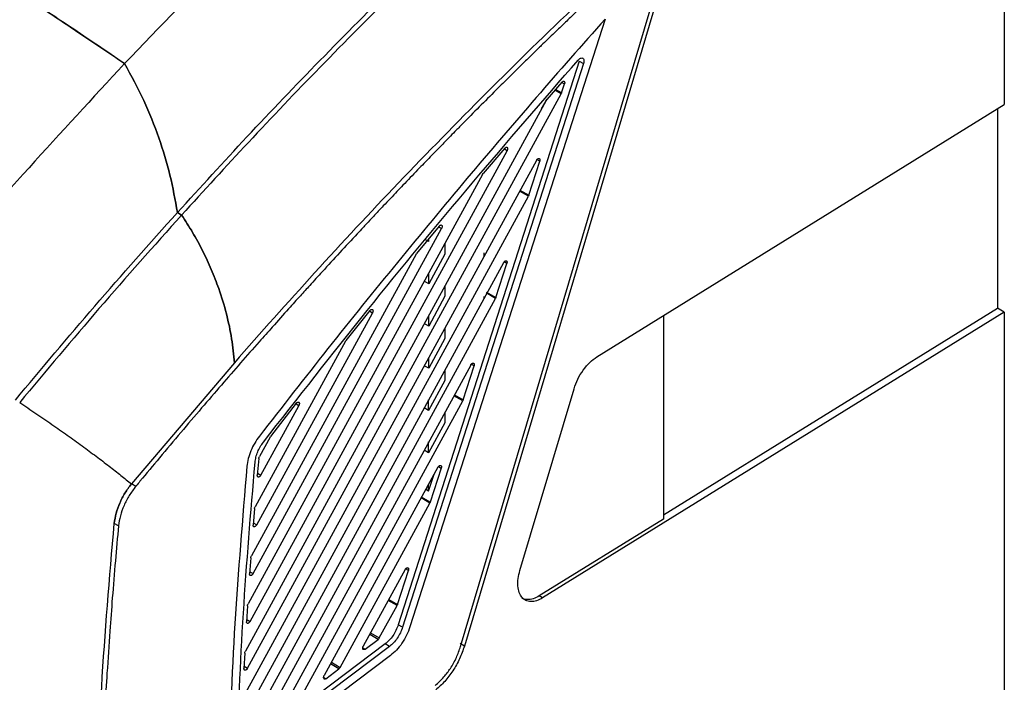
# Model space of a CAD drawing. Extents: x 189 to 1575, y -41 to 1223.
# Tile 49 of 60: x 1413 to 1575, y 188 to 297. Entities that reach past the tile are written whole.
import ezdxf

# ---------------------------------------------------------------- set-up
doc = ezdxf.new("R2010")
doc.units = 0
doc.layers.get('0').update_dxf_attribs({"linetype": 'CONTINUOUS'})

msp = doc.modelspace()

# ---------------------------------------------------------------- linework, layer by layer
at = {"color": 7, "linetype": 'Continuous'}
for p, q in [((1575.41, 398.97), (1575.41, 283.4)), ((1485.54, 193.82), (1521.42, 314.3)), ((1522, 314.22), (1486.16, 193.88)), ((1509.42, 297.55), (1477.17, 197.07)), ((1505.13, 290.58), (1475.24, 197.42)), ((1505.87, 290.22), (1475.96, 197.01)), ((1505.13, 290.58), (1505.87, 290.22)), ((1502.27, 287.1), (1499.78, 284.24)), ((1502.23, 285.33), (1502.72, 286.83)), ((1450.32, 190.22), (1502.17, 285.18)), ((1502.23, 285.33), (1502.17, 285.18)), ((1499.67, 284.09), (1449.96, 193.06)), ((1498.9, 282.68), (1499.83, 284.3)), ((1499.67, 284.09), (1499.78, 284.24)), ((1508.05, 241.69), (1575.41, 283.4)), ((1574.28, 282.7), (1574.28, 249.76)), ((1450.74, 197.97), (1493.22, 275.76)), ((1492.83, 276.18), (1489.28, 272)), ((1498.07, 274.17), (1449.6, 185.42)), ((1496.81, 268.42), (1498.62, 274.05)), ((1489.18, 271.86), (1450.41, 200.86)), ((1489.18, 271.86), (1489.28, 272)), ((1496.74, 268.26), (1495.27, 269.11)), ((1495.33, 269.25), (1496.81, 268.42)), ((1449.98, 182.63), (1496.74, 268.26)), ((1496.81, 268.42), (1496.74, 268.26)), ((1439.43, 265.15), (1438.72, 265.56)), ((1438.72, 265.56), (1439.43, 265.15)), ((1451.24, 205.87), (1482.39, 262.9)), ((1482, 263.31), (1478.26, 258.79)), ((1480.27, 260.75), (1479.74, 261.05)), ((1480.27, 260.75), (1480.27, 261.23)), ((1482.95, 260.44), (1482.95, 258.68)), ((1478.17, 258.66), (1478.26, 258.79)), ((1492.64, 257.26), (1450.05, 179.28)), ((1478.17, 258.66), (1450.95, 208.81)), ((1482.95, 258.68), (1480.27, 253.77)), ((1480.27, 253.77), (1480.27, 255.53)), ((1491.38, 251.5), (1493.19, 257.14)), ((1480.27, 253.77), (1479.53, 254.19)), ((1482.95, 253.47), (1482.95, 251.71)), ((1489.81, 252.39), (1491.38, 251.5)), ((1452.69, 180.63), (1491.32, 251.35)), ((1482.95, 251.71), (1480.27, 246.79)), ((1491.32, 251.35), (1489.75, 252.26)), ((1491.38, 251.5), (1491.32, 251.35)), ((1470.56, 249.35), (1466.59, 244.41)), ((1575.41, 249.1), (1499.1, 201.86)), ((1519.06, 215.57), (1574.28, 249.76)), ((1575.41, 249.1), (1574.28, 249.76)), ((1575.41, 249.1), (1575.41, 51.94)), ((1451.84, 213.93), (1470.96, 248.95)), ((1480.27, 246.79), (1480.27, 248.56)), ((1519.06, 248.51), (1519.06, 214.89)), ((1480.27, 246.79), (1479.53, 247.21)), ((1482.95, 246.5), (1482.95, 244.74)), ((1466.51, 244.28), (1451.57, 216.92)), ((1466.51, 244.28), (1466.59, 244.41)), ((1482.95, 244.74), (1480.27, 239.82)), ((1480.27, 239.82), (1480.27, 241.58)), ((1448.14, 240.72), (1431.13, 220.7)), ((1448.14, 240.72), (1448.14, 240.72)), ((1487.21, 240.35), (1456.52, 184.15)), ((1480.27, 239.82), (1479.53, 240.23)), ((1482.95, 239.53), (1482.96, 237.77)), ((1485.95, 234.59), (1487.76, 240.23)), ((1482.96, 237.77), (1480.26, 232.84)), ((1495.35, 206.4), (1504.3, 236.44)), ((1459.16, 185.5), (1485.89, 234.44)), ((1480.26, 232.84), (1480.26, 234.6)), ((1485.95, 234.59), (1485.89, 234.44)), ((1452.52, 222.16), (1458.79, 233.63)), ((1458.38, 234.03), (1454.12, 228.56)), ((1480.26, 232.84), (1479.53, 233.26)), ((1482.96, 232.56), (1482.96, 230.8)), ((1482.96, 230.8), (1480.26, 225.86)), ((1454.05, 228.44), (1452.29, 225.21)), ((1454.05, 228.44), (1454.12, 228.56)), ((1480.26, 225.86), (1479.53, 226.28)), ((1480.26, 225.86), (1480.26, 227.63)), ((1452.19, 224.91), (1451.94, 222.13)), ((1481.79, 223.44), (1462.99, 189.02)), ((1482.34, 223.32), (1480.53, 217.68)), ((1480.26, 219.5), (1481.16, 222.29)), ((1431.84, 220.29), (1431.13, 220.7)), ((1480.26, 219.5), (1479.78, 219.77)), ((1480.26, 219.5), (1480.26, 220.65)), ((1451.47, 216.62), (1451.25, 213.89)), ((1465.63, 190.37), (1480.46, 217.53)), ((1480.53, 217.68), (1480.46, 217.53)), ((1519.06, 214.89), (1498.54, 202.19)), ((1429, 213.77), (1428.29, 214.18)), ((1450.85, 208.5), (1450.66, 205.83)), ((1476.36, 206.53), (1469.46, 193.9)), ((1475.1, 200.77), (1476.91, 206.41)), ((1499.1, 201.86), (1498.54, 202.19)), ((1450.31, 200.54), (1450.15, 197.92)), ((1472.1, 195.25), (1475.04, 200.62)), ((1475.1, 200.77), (1475.04, 200.62)), ((1475.96, 197.01), (1475.24, 197.42)), ((1473.79, 193.83), (1448.49, 174.77)), ((1473.08, 194.25), (1448.53, 175.76)), ((1469.74, 193.38), (1471.9, 195)), ((1473.79, 193.83), (1473.08, 194.25)), ((1486.16, 193.88), (1485.45, 194.29)), ((1473.94, 192.31), (1447.08, 172.08)), ((1449.86, 192.74), (1449.73, 190.17)), ((1463.27, 188.5), (1465.43, 190.13))]:
    msp.add_line(p, q, dxfattribs=at)
at = {"color": 8, "linetype": 'Continuous'}
for p, q in [((1502.27, 287.08), (1502.72, 286.83)), ((1502.17, 285.18), (1501.12, 285.78)), ((1502.23, 285.33), (1501.22, 285.9)), ((1493.22, 275.76), (1492.79, 276.01)), ((1498.62, 274.05), (1498.16, 274.31)), ((1482.39, 262.9), (1481.95, 263.16)), ((1489.43, 258.36), (1489.43, 258.91)), ((1493.19, 257.14), (1492.73, 257.4)), ((1489.43, 251.39), (1489.43, 251.69)), ((1470.96, 248.95), (1470.52, 249.2)), ((1487.76, 240.23), (1487.3, 240.49)), ((1485.89, 234.44), (1484.44, 235.28)), ((1484.51, 235.41), (1485.95, 234.59)), ((1458.79, 233.63), (1458.35, 233.89)), ((1481.88, 223.58), (1482.34, 223.32)), ((1451.97, 222.47), (1452.52, 222.16)), ((1431.13, 220.7), (1431.13, 220.7)), ((1480.46, 217.53), (1479.01, 218.37)), ((1480.53, 217.68), (1479.09, 218.5)), ((1451.28, 214.25), (1451.84, 213.93)), ((1450.68, 206.19), (1451.24, 205.87)), ((1476.91, 206.41), (1476.45, 206.67)), ((1475.04, 200.62), (1473.59, 201.45)), ((1473.66, 201.59), (1475.1, 200.77)), ((1450.18, 198.29), (1450.74, 197.97)), ((1471.9, 195), (1470.51, 195.82)), ((1470.65, 196.08), (1472.1, 195.25)), ((1469.37, 193.6), (1469.74, 193.38)), ((1449.75, 190.55), (1450.32, 190.22)), ((1465.43, 190.13), (1464.04, 190.95)), ((1464.18, 191.21), (1465.63, 190.37)), ((1462.9, 188.73), (1463.27, 188.5))]:
    msp.add_line(p, q, dxfattribs=at)
at = {"color": 7, "linetype": 'Continuous'}
for points, knots in [([(1483.96, 342.65), (1477.85, 337.12), (1465.64, 326.06), (1447.63, 308.54), (1435.88, 296.29), (1430.01, 290.17)], [0, 0, 0, 0, 0.3333301, 0.6666639, 1, 1, 1, 1]), ([(1438.72, 265.56), (1442.54, 269.74), (1450.32, 278.27), (1462.4, 290.88), (1475.05, 303.6), (1488.28, 316.37), (1497.36, 324.67), (1501.98, 328.88)], [0, 0, 0, 0, 0.186625, 0.379938, 0.579937, 0.786625, 1, 1, 1, 1]), ([(1370.01, 327.95), (1372.62, 326.44), (1377.62, 323.53), (1385.18, 319.05), (1392.59, 314.57), (1400.02, 309.95), (1407.46, 305.19), (1414.81, 300.38), (1422.38, 295.33), (1427.37, 291.95), (1430.01, 290.17)], [0, 0, 0, 0, 0.130315, 0.249839, 0.377648, 0.500001, 0.620993, 0.750003, 0.867745, 1, 1, 1, 1]), ([(1430.01, 290.17), (1427.02, 292.19), (1421.28, 296.08), (1412.65, 301.81), (1404.27, 307.26), (1395.76, 312.62), (1387.35, 317.76), (1378.72, 322.9), (1372.97, 326.23), (1370.01, 327.95)], [0, 0, 0, 0, 0.14996, 0.287673, 0.431836, 0.569243, 0.713082, 0.851946, 1, 1, 1, 1]), ([(1502.68, 328.47), (1497.91, 324.11), (1488.58, 315.59), (1475.12, 302.56), (1462.48, 289.83), (1450.64, 277.44), (1443.1, 269.17), (1439.43, 265.15)], [0, 0, 0, 0, 0.220882, 0.431323, 0.631323, 0.820882, 1, 1, 1, 1]), ([(1521.42, 314.3), (1521.39, 314.27), (1521.3, 314.19), (1521.02, 313.94), (1520.45, 313.42), (1519.52, 312.58), (1518.04, 311.23), (1515.93, 309.3), (1513.11, 306.7), (1510.77, 304.51), (1509.1, 302.94), (1508.3, 302.19), (1507.5, 301.43), (1506.7, 300.67), (1505.9, 299.91), (1505.04, 299.1), (1503.89, 298), (1502.54, 296.7), (1501.15, 295.37), (1499.97, 294.22), (1499.15, 293.43), (1498.66, 292.95), (1498.53, 292.82), (1498.2, 292.5), (1497.6, 291.92), (1496.71, 291.05), (1495.82, 290.17), (1494.93, 289.3), (1494.05, 288.42), (1493.16, 287.55), (1492.27, 286.67), (1489.83, 284.23), (1487.27, 281.67), (1484.69, 279.03), (1483.49, 277.81), (1482.13, 276.41), (1480.4, 274.64), (1478.32, 272.48), (1476.49, 270.57), (1474.99, 269), (1473.91, 267.86), (1472.61, 266.49), (1471.28, 265.08), (1470.16, 263.88), (1469.27, 262.93), (1466.83, 260.31), (1463.89, 257.13), (1460.77, 253.7), (1458.92, 251.66), (1456.86, 249.37), (1454.6, 246.84), (1451.95, 243.85), (1449.14, 240.66), (1445.97, 237.01), (1442.67, 233.18), (1439.26, 229.17), (1435.86, 225.13), (1433.4, 222.18), (1432.1, 220.6), (1431.86, 220.32), (1431.84, 220.29)], [0, 0, 0, 0, 0.000914, 0.002736, 0.009103, 0.019101, 0.03273, 0.05655, 0.086825, 0.123555, 0.13221, 0.140865, 0.14952, 0.158175, 0.16683, 0.175485, 0.185981, 0.204281, 0.219342, 0.231165, 0.242909, 0.245993, 0.247086, 0.247219, 0.256913, 0.266608, 0.276302, 0.285997, 0.295692, 0.305386, 0.315081, 0.324775, 0.385712, 0.399301, 0.410352, 0.425415, 0.44449, 0.467578, 0.494677, 0.505546, 0.517595, 0.530823, 0.549231, 0.562074, 0.568655, 0.579006, 0.644422, 0.667813, 0.685208, 0.707234, 0.738066, 0.762681, 0.798131, 0.834655, 0.872466, 0.912509, 0.953872, 0.991758, 0.999153, 1, 1, 1, 1]), ([(1520.71, 314.71), (1515.44, 309.87), (1505.03, 300.33), (1489.89, 285.52), (1475.37, 270.66), (1461.48, 255.8), (1452.54, 245.7), (1448.14, 240.72)], [0, 0, 0, 0, 0.2115107, 0.417266, 0.6172662, 0.8115108, 1, 1, 1, 1]), ([(1509.42, 297.55), (1505.61, 293.23), (1497.94, 284.55), (1486.5, 271.13), (1475.03, 257.3), (1463.58, 243.12), (1456.04, 233.43), (1452.28, 228.59)], [0, 0, 0, 0, 0.195275, 0.392921, 0.593792, 0.796947, 1, 1, 1, 1]), ([(1430.01, 290.17), (1424.72, 284.47), (1414.15, 273.08), (1398.65, 255.34), (1388.6, 243.1), (1383.57, 236.98)], [0, 0, 0, 0, 0.333337, 0.66667, 1, 1, 1, 1]), ([(1430.01, 290.17), (1431.11, 288.16), (1433.29, 284.15), (1435.75, 277.92), (1437.65, 271.67), (1438.36, 267.61), (1438.72, 265.56)], [0, 0, 0, 0, 0.2505652, 0.4993485, 0.7458287, 1, 1, 1, 1]), ([(1438.72, 265.56), (1438.36, 267.61), (1437.65, 271.67), (1435.75, 277.92), (1433.29, 284.15), (1431.11, 288.16), (1430.01, 290.17)], [0, 0, 0, 0, 0.254158, 0.500651, 0.749435, 1, 1, 1, 1]), ([(1452.94, 227.59), (1458.64, 234.89), (1470, 249.42), (1487.37, 270.49), (1499.13, 284.03), (1504.98, 290.77)], [0, 0, 0, 0, 0.335999, 0.669349, 1, 1, 1, 1]), ([(1504.98, 290.77), (1505.04, 290.84), (1505.17, 290.97), (1505.38, 291.08), (1505.58, 291.13), (1505.74, 291.08), (1505.86, 290.96), (1505.94, 290.75), (1505.94, 290.48), (1505.89, 290.3), (1505.87, 290.22)], [0, 0, 0, 0, 0.116428, 0.242771, 0.373069, 0.500111, 0.59913, 0.749808, 0.894628, 1, 1, 1, 1]), ([(1502.27, 287.1), (1502.3, 287.13), (1502.36, 287.2), (1502.46, 287.25), (1502.56, 287.28), (1502.65, 287.26), (1502.72, 287.19), (1502.75, 287.09), (1502.75, 286.96), (1502.73, 286.87), (1502.72, 286.83)], [0, 0, 0, 0, 0.113525, 0.225631, 0.355907, 0.484688, 0.622793, 0.762244, 0.880608, 1, 1, 1, 1]), ([(1492.83, 276.18), (1492.87, 276.22), (1492.94, 276.29), (1493.06, 276.35), (1493.17, 276.36), (1493.26, 276.32), (1493.32, 276.22), (1493.32, 276.07), (1493.29, 275.91), (1493.24, 275.81), (1493.22, 275.76)], [0, 0, 0, 0, 0.121438, 0.242823, 0.361838, 0.482894, 0.620962, 0.760763, 0.887665, 1, 1, 1, 1]), ([(1498.07, 274.17), (1498.1, 274.22), (1498.15, 274.32), (1498.27, 274.43), (1498.38, 274.49), (1498.46, 274.5), (1498.53, 274.49), (1498.6, 274.44), (1498.65, 274.35), (1498.66, 274.21), (1498.63, 274.11), (1498.62, 274.05)], [0, 0, 0, 0, 0.120105, 0.239513, 0.3786, 0.446073, 0.515816, 0.638337, 0.755892, 0.874186, 1, 1, 1, 1]), ([(1411.95, 234.56), (1416.3, 239.77), (1425.1, 250.3), (1434.15, 260.43), (1438.72, 265.56)], [0, 0, 0, 0, 0.494301, 1, 1, 1, 1]), ([(1439.43, 265.15), (1434.85, 260.02), (1425.81, 249.89), (1417.01, 239.36), (1412.66, 234.16)], [0, 0, 0, 0, 0.505744, 1, 1, 1, 1]), ([(1439.43, 265.15), (1440.05, 264.19), (1441.3, 262.28), (1442.93, 259.25), (1444.37, 256.14), (1445.73, 252.65), (1446.89, 248.81), (1447.78, 244.67), (1448.02, 242.04), (1448.14, 240.72)], [0, 0, 0, 0, 0.1239866, 0.2495817, 0.3743119, 0.499722, 0.6657352, 0.8331815, 1, 1, 1, 1]), ([(1448.14, 240.72), (1448.02, 242.04), (1447.78, 244.67), (1446.89, 248.81), (1445.73, 252.65), (1444.37, 256.14), (1442.93, 259.25), (1441.3, 262.28), (1440.05, 264.19), (1439.43, 265.15)], [0, 0, 0, 0, 0.1668078, 0.3342461, 0.5002778, 0.6256676, 0.7504181, 0.8760026, 1, 1, 1, 1]), ([(1482, 263.31), (1482.03, 263.35), (1482.11, 263.43), (1482.23, 263.49), (1482.33, 263.51), (1482.42, 263.46), (1482.49, 263.37), (1482.49, 263.22), (1482.46, 263.05), (1482.41, 262.95), (1482.39, 262.9)], [0, 0, 0, 0, 0.121971, 0.244098, 0.362454, 0.483087, 0.621025, 0.760753, 0.887725, 1, 1, 1, 1]), ([(1492.64, 257.26), (1492.67, 257.31), (1492.73, 257.41), (1492.85, 257.52), (1492.95, 257.58), (1493.04, 257.59), (1493.11, 257.58), (1493.17, 257.53), (1493.22, 257.44), (1493.23, 257.3), (1493.2, 257.2), (1493.19, 257.14)], [0, 0, 0, 0, 0.120101, 0.239523, 0.378593, 0.446089, 0.51584, 0.638334, 0.755931, 0.874229, 1, 1, 1, 1]), ([(1470.56, 249.35), (1470.6, 249.39), (1470.67, 249.47), (1470.79, 249.54), (1470.9, 249.55), (1470.99, 249.51), (1471.06, 249.41), (1471.07, 249.26), (1471.03, 249.1), (1470.98, 249), (1470.96, 248.95)], [0, 0, 0, 0, 0.122535, 0.245385, 0.363081, 0.483296, 0.621069, 0.760747, 0.88775, 1, 1, 1, 1]), ([(1504.3, 236.44), (1504.48, 236.96), (1504.86, 238.03), (1505.78, 239.54), (1506.87, 240.85), (1507.66, 241.42), (1508.05, 241.69)], [0, 0, 0, 0, 0.244682, 0.499999, 0.75532, 1, 1, 1, 1]), ([(1487.21, 240.35), (1487.24, 240.4), (1487.3, 240.5), (1487.42, 240.61), (1487.53, 240.67), (1487.61, 240.68), (1487.68, 240.67), (1487.75, 240.62), (1487.8, 240.52), (1487.81, 240.39), (1487.78, 240.28), (1487.76, 240.23)], [0, 0, 0, 0, 0.120122, 0.239527, 0.378587, 0.446096, 0.51582, 0.638309, 0.755901, 0.874194, 1, 1, 1, 1]), ([(1412.66, 234.16), (1413.56, 233.55), (1415.35, 232.35), (1417.99, 230.54), (1420.55, 228.74), (1423, 226.97), (1425.31, 225.26), (1427.46, 223.63), (1429.43, 222.09), (1430.56, 221.16), (1431.13, 220.7)], [0, 0, 0, 0, 0.1250018, 0.2500176, 0.3750235, 0.5, 0.6249765, 0.7499819, 0.8749983, 1, 1, 1, 1]), ([(1458.38, 234.03), (1458.42, 234.07), (1458.49, 234.15), (1458.61, 234.22), (1458.73, 234.24), (1458.8, 234.21), (1458.85, 234.16), (1458.89, 234.08), (1458.89, 233.95), (1458.86, 233.79), (1458.81, 233.68), (1458.79, 233.63)], [0, 0, 0, 0, 0.123044, 0.246609, 0.363541, 0.483191, 0.553507, 0.621393, 0.760926, 0.887819, 1, 1, 1, 1]), ([(1452.28, 228.59), (1452.01, 228.21), (1451.47, 227.46), (1450.85, 226.18), (1450.4, 224.87), (1450.28, 224.04), (1450.22, 223.62)], [0, 0, 0, 0, 0.249846, 0.499995, 0.750212, 1, 1, 1, 1]), ([(1451.57, 224.27), (1451.61, 224.54), (1451.68, 225.1), (1451.99, 225.98), (1452.4, 226.84), (1452.76, 227.34), (1452.94, 227.59)], [0, 0, 0, 0, 0.249427, 0.500139, 0.750328, 1, 1, 1, 1]), ([(1452.19, 224.91), (1452.2, 224.96), (1452.21, 225.06), (1452.26, 225.16), (1452.29, 225.21)], [0, 0, 0, 0, 0.4999847, 1, 1, 1, 1]), ([(1450.22, 223.62), (1449.49, 214.92), (1448.03, 197.52), (1447.39, 180.56), (1447.08, 172.08)], [0, 0, 0, 0, 0.4998849, 1, 1, 1, 1]), ([(1448.49, 174.77), (1448.81, 182.92), (1449.45, 199.22), (1450.86, 215.92), (1451.57, 224.27)], [0, 0, 0, 0, 0.500087, 1, 1, 1, 1]), ([(1481.79, 223.44), (1481.81, 223.49), (1481.87, 223.59), (1481.99, 223.7), (1482.1, 223.76), (1482.18, 223.77), (1482.25, 223.75), (1482.32, 223.71), (1482.37, 223.61), (1482.38, 223.48), (1482.35, 223.37), (1482.34, 223.32)], [0, 0, 0, 0, 0.120107, 0.239513, 0.378599, 0.446073, 0.515816, 0.638338, 0.755892, 0.874186, 1, 1, 1, 1]), ([(1452.52, 222.16), (1452.49, 222.11), (1452.44, 222.02), (1452.34, 221.92), (1452.24, 221.85), (1452.14, 221.83), (1452.04, 221.84), (1451.98, 221.9), (1451.94, 222), (1451.94, 222.08), (1451.94, 222.13)], [0, 0, 0, 0, 0.124249, 0.24844, 0.368612, 0.492137, 0.61881, 0.747534, 0.872812, 1, 1, 1, 1]), ([(1428.29, 214.18), (1428.37, 214.73), (1428.54, 215.82), (1429.17, 217.54), (1430.02, 219.22), (1430.76, 220.2), (1431.13, 220.7)], [0, 0, 0, 0, 0.250157, 0.500162, 0.750089, 1, 1, 1, 1]), ([(1431.13, 220.7), (1430.76, 220.2), (1430.02, 219.21), (1429.17, 217.54), (1428.54, 215.82), (1428.37, 214.73), (1428.29, 214.18)], [0, 0, 0, 0, 0.250076, 0.500002, 0.749923, 1, 1, 1, 1]), ([(1431.84, 220.29), (1431.47, 219.79), (1430.72, 218.81), (1429.87, 217.13), (1429.24, 215.41), (1429.08, 214.32), (1429, 213.77)], [0, 0, 0, 0, 0.2500756, 0.5000022, 0.7499229, 1, 1, 1, 1]), ([(1451.47, 216.62), (1451.48, 216.67), (1451.49, 216.77), (1451.54, 216.87), (1451.57, 216.92)], [0, 0, 0, 0, 0.499936, 1, 1, 1, 1]), ([(1425.08, 160.58), (1425.38, 169.4), (1425.98, 187.03), (1427.52, 205.13), (1428.29, 214.18)], [0, 0, 0, 0, 0.5, 1, 1, 1, 1]), ([(1429, 213.77), (1428.82, 211.84), (1428.46, 207.85), (1427.98, 202.05), (1427.52, 195.87), (1427.11, 189.84), (1426.78, 184.35), (1426.55, 179.96), (1426.35, 175.88), (1426.17, 171.82), (1426.02, 167.78), (1425.89, 163.99), (1425.82, 161.49), (1425.79, 160.17)], [0, 0, 0, 0, 0.106704, 0.219548, 0.320958, 0.449808, 0.555615, 0.628438, 0.696094, 0.785079, 0.857545, 0.924896, 1, 1, 1, 1]), ([(1451.84, 213.93), (1451.81, 213.88), (1451.76, 213.8), (1451.66, 213.7), (1451.55, 213.63), (1451.45, 213.6), (1451.36, 213.61), (1451.29, 213.67), (1451.25, 213.77), (1451.25, 213.85), (1451.25, 213.89)], [0, 0, 0, 0, 0.1241977, 0.248473, 0.3687492, 0.4924014, 0.6190235, 0.7476995, 0.8729047, 1, 1, 1, 1]), ([(1450.85, 208.5), (1450.86, 208.55), (1450.87, 208.65), (1450.92, 208.76), (1450.95, 208.81)], [0, 0, 0, 0, 0.500017, 1, 1, 1, 1]), ([(1476.36, 206.53), (1476.39, 206.58), (1476.45, 206.67), (1476.57, 206.79), (1476.67, 206.84), (1476.76, 206.86), (1476.82, 206.84), (1476.89, 206.8), (1476.94, 206.7), (1476.95, 206.57), (1476.92, 206.46), (1476.91, 206.41)], [0, 0, 0, 0, 0.120084, 0.239505, 0.378595, 0.44607, 0.515838, 0.638331, 0.755928, 0.874224, 1, 1, 1, 1]), ([(1451.24, 205.87), (1451.22, 205.82), (1451.16, 205.74), (1451.06, 205.64), (1450.96, 205.57), (1450.86, 205.54), (1450.77, 205.55), (1450.7, 205.61), (1450.66, 205.7), (1450.66, 205.79), (1450.66, 205.83)], [0, 0, 0, 0, 0.124182, 0.2484918, 0.3689158, 0.4926783, 0.6192294, 0.7478146, 0.8729471, 1, 1, 1, 1]), ([(1499.1, 201.86), (1498.77, 201.68), (1498.09, 201.32), (1497.13, 201.19), (1496.3, 201.39), (1495.64, 201.91), (1495.19, 202.73), (1494.98, 203.8), (1495.01, 205.05), (1495.24, 205.96), (1495.35, 206.4)], [0, 0, 0, 0, 0.123059, 0.249999, 0.376939, 0.499999, 0.623058, 0.75, 0.87694, 1, 1, 1, 1]), ([(1498.54, 202.19), (1498.2, 202.01), (1497.52, 201.65), (1496.58, 201.54), (1495.94, 201.61), (1495.69, 201.82), (1495.65, 201.85)], [0, 0, 0, 0, 0.310817, 0.63144, 0.95206, 1, 1, 1, 1]), ([(1450.31, 200.54), (1450.32, 200.59), (1450.33, 200.7), (1450.39, 200.8), (1450.41, 200.86)], [0, 0, 0, 0, 0.500094, 1, 1, 1, 1]), ([(1450.74, 197.97), (1450.71, 197.93), (1450.66, 197.84), (1450.56, 197.74), (1450.46, 197.67), (1450.36, 197.64), (1450.27, 197.65), (1450.2, 197.71), (1450.16, 197.8), (1450.15, 197.88), (1450.15, 197.92)], [0, 0, 0, 0, 0.124184, 0.248524, 0.369069, 0.492951, 0.619458, 0.748018, 0.873076, 1, 1, 1, 1]), ([(1475.24, 197.42), (1475.12, 197.11), (1474.89, 196.48), (1474.36, 195.6), (1473.76, 194.81), (1473.3, 194.44), (1473.08, 194.25)], [0, 0, 0, 0, 0.251386, 0.503833, 0.752674, 1, 1, 1, 1]), ([(1475.96, 197.01), (1475.84, 196.7), (1475.61, 196.07), (1475.08, 195.18), (1474.47, 194.4), (1474.01, 194.02), (1473.79, 193.83)], [0, 0, 0, 0, 0.251291, 0.503833, 0.752697, 1, 1, 1, 1]), ([(1477.17, 197.07), (1477, 196.6), (1476.66, 195.67), (1475.87, 194.35), (1474.96, 193.17), (1474.28, 192.6), (1473.94, 192.31)], [0, 0, 0, 0, 0.250519, 0.499999, 0.749479, 1, 1, 1, 1]), ([(1469.74, 193.38), (1469.71, 193.36), (1469.64, 193.31), (1469.55, 193.29), (1469.46, 193.31), (1469.39, 193.38), (1469.36, 193.48), (1469.36, 193.62), (1469.39, 193.76), (1469.44, 193.85), (1469.46, 193.9)], [0, 0, 0, 0, 0.114046, 0.226619, 0.356055, 0.484126, 0.622356, 0.761904, 0.880444, 1, 1, 1, 1]), ([(1472.1, 195.25), (1472.07, 195.2), (1472.01, 195.1), (1471.94, 195.03), (1471.9, 195)], [0, 0, 0, 0, 0.500087, 1, 1, 1, 1]), ([(1481.33, 187.37), (1481.83, 187.82), (1482.73, 188.63), (1483.92, 190.24), (1484.89, 191.96), (1485.32, 193.21), (1485.54, 193.82)], [0, 0, 0, 0, 0.275473, 0.499975, 0.752454, 1, 1, 1, 1]), ([(1486.16, 193.88), (1485.92, 193.18), (1485.43, 191.78), (1484.29, 189.78), (1482.95, 187.98), (1481.94, 187.08), (1481.43, 186.63)], [0, 0, 0, 0, 0.2498521, 0.5002719, 0.7506715, 1, 1, 1, 1]), ([(1449.86, 192.74), (1449.87, 192.79), (1449.88, 192.9), (1449.94, 193.01), (1449.96, 193.06)], [0, 0, 0, 0, 0.50012, 1, 1, 1, 1]), ([(1450.32, 190.22), (1450.29, 190.18), (1450.24, 190.09), (1450.14, 189.99), (1450.04, 189.92), (1449.94, 189.9), (1449.85, 189.9), (1449.78, 189.96), (1449.74, 190.05), (1449.73, 190.13), (1449.73, 190.17)], [0, 0, 0, 0, 0.124179, 0.24856, 0.369238, 0.493257, 0.619662, 0.748151, 0.873156, 1, 1, 1, 1]), ([(1463.27, 188.5), (1463.24, 188.48), (1463.18, 188.44), (1463.08, 188.42), (1462.99, 188.44), (1462.93, 188.5), (1462.89, 188.61), (1462.89, 188.75), (1462.92, 188.89), (1462.97, 188.98), (1462.99, 189.02)], [0, 0, 0, 0, 0.114043, 0.226597, 0.35603, 0.484094, 0.622328, 0.76192, 0.88041, 1, 1, 1, 1]), ([(1465.63, 190.37), (1465.6, 190.33), (1465.54, 190.23), (1465.47, 190.16), (1465.43, 190.13)], [0, 0, 0, 0, 0.500017, 1, 1, 1, 1])]:
    msp.add_open_spline(points, degree=3, knots=knots, dxfattribs=at)

doc.saveas('drawing.dxf')
